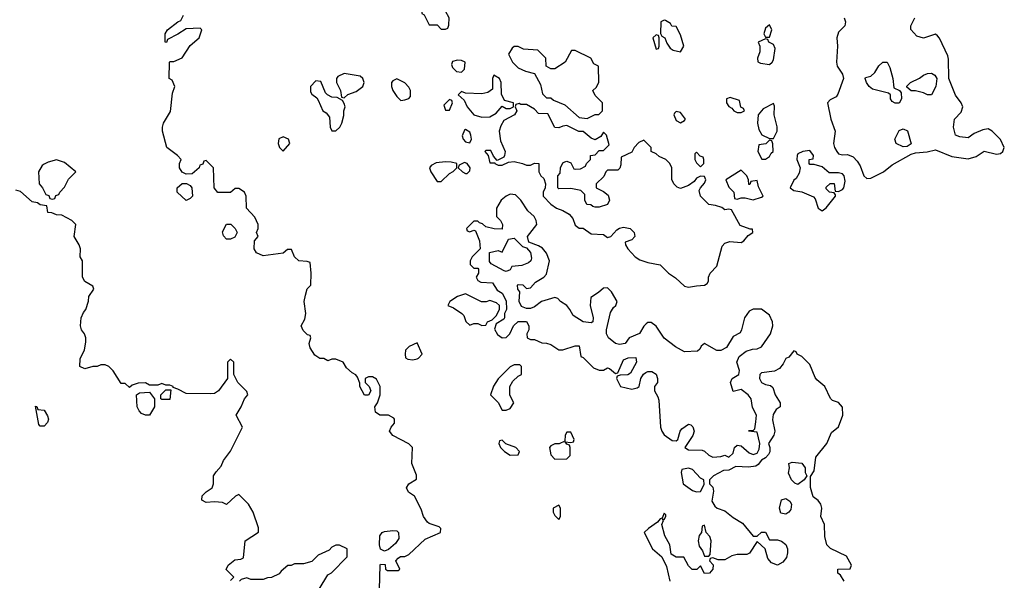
# Model space of a CAD drawing. Header units: inches. Extents: x 2789275 to 2951659, y 860290 to 1033804.
# Tile 27 of 256: x 2933429 to 2938289, y 890155 to 892920. Entities that reach past the tile are written whole.
import ezdxf

# ---------------------------------------------------------------- set-up
doc = ezdxf.new("R2010")
doc.units = ezdxf.units.IN
doc.header["$MEASUREMENT"] = 0
doc.layers.add('C9839', color=7, linetype='Continuous')

msp = doc.modelspace()

# ---------------------------------------------------------------- linework, layer by layer
at = {"layer": 'C9839', "color": 2}
for points, elevation in [([(2935490, 892988), (2935470, 892978), (2935430, 892978), (2935414, 892970), (2935414, 892950), (2935424.7, 892944.7), (2935450, 892894), (2935490, 892894), (2935510, 892874), (2935530, 892874), (2935542, 892878), (2935547.3, 892892.7), (2935548.7, 892930), (2935530, 892962), (2935510, 892982)], 2), ([(2936610, 892918), (2936594, 892910), (2936592.7, 892852.7), (2936598, 892838), (2936614, 892830), (2936623.6, 892803.6), (2936639.6, 892779.6), (2936654, 892770), (2936690, 892762), (2936708, 892790), (2936690, 892846), (2936670, 892886), (2936648.4, 892888.4), (2936642, 892902), (2936616.4, 892916.4)], 2), ([(2937130, 892895.3), (2937110, 892878), (2937102, 892850), (2937110, 892834), (2937130, 892834), (2937142, 892870)], 2), ([(2936570, 892846), (2936554, 892830), (2936570, 892774), (2936582, 892778), (2936586, 892790), (2936586, 892830), (2936582, 892842)], 2), ([(2935890, 892788), (2935870, 892788), (2935859.6, 892780.4), (2935842, 892750), (2935862, 892710), (2935890, 892682), (2935925.4, 892665.4), (2935970, 892654), (2935999.6, 892599.6), (2936010, 892554), (2936030, 892534), (2936050, 892534), (2936063.6, 892523.6), (2936119.8, 892499.8), (2936190, 892438), (2936230, 892432), (2936250, 892442), (2936270, 892452), (2936287.3, 892452.7), (2936306, 892470), (2936306, 892510), (2936270, 892546), (2936258, 892570), (2936274.6, 892585.4), (2936288, 892610), (2936286, 892690), (2936263.1, 892703.1), (2936248, 892730), (2936170, 892768), (2936152.7, 892767.3), (2936122, 892710), (2936070, 892678), (2936050, 892678), (2936028, 892690), (2936026, 892730), (2935986, 892770), (2935915.3, 892775.3)], 2), ([(2937110, 892826), (2937074, 892810), (2937082, 892790), (2937082, 892762), (2937071.3, 892730), (2937072, 892712), (2937085.4, 892705.4), (2937130, 892698.8), (2937144, 892710), (2937150, 892722), (2937157.5, 892777.5), (2937150, 892798), (2937126, 892810), (2937122, 892822)], 2), ([(2935590, 892721.2), (2935566, 892714), (2935561, 892699), (2935564.5, 892684.5), (2935584.9, 892664.9), (2935610, 892661), (2935624.7, 892675.3), (2935628, 892710), (2935610, 892719)], 2), ([(2937750, 892508), (2937736.4, 892516.4), (2937728, 892530), (2937728, 892550), (2937718, 892558), (2937638, 892578), (2937622, 892590), (2937608.7, 892610), (2937602, 892630), (2937604.7, 892635.3), (2937630, 892641), (2937650, 892658.8), (2937670, 892692), (2937690, 892711.3), (2937711.1, 892711.1), (2937724.9, 892684.9), (2937738.8, 892630), (2937743.5, 892583.5), (2937771.6, 892571.6), (2937779.6, 892559.6), (2937782, 892530), (2937770, 892508)], 2), ([(2935030, 892654), (2934999.6, 892640.4), (2934992, 892630), (2934992, 892610), (2935012, 892570), (2935018, 892538), (2935030, 892534), (2935048.4, 892551.6), (2935090, 892566), (2935122, 892590), (2935128.7, 892610), (2935122, 892630), (2935110, 892642)], 2), ([(2935770, 892646), (2935762, 892630), (2935762, 892578), (2935739.8, 892560.2), (2935710, 892554), (2935630, 892558), (2935610, 892566), (2935594, 892550), (2935623.6, 892523.6), (2935638, 892490), (2935670, 892451.3), (2935710, 892438.8), (2935750, 892441), (2935780.4, 892459.6), (2935810, 892494), (2935830, 892482), (2935850, 892482), (2935866, 892490), (2935866, 892510), (2935822, 892522), (2935807.3, 892552.7), (2935806, 892610), (2935798, 892630)], 2), ([(2937910, 892548.7), (2937890, 892559), (2937851.6, 892568.4), (2937828.7, 892568.7), (2937808, 892588), (2937808.4, 892591.6), (2937826, 892610), (2937870, 892631), (2937890, 892646), (2937910, 892654.8), (2937930, 892656), (2937946.8, 892646.8), (2937956, 892630), (2937950.8, 892590), (2937930, 892548.7)], 2), ([(2934890, 892618), (2934864.7, 892590), (2934863.5, 892563.5), (2934870, 892552), (2934894.8, 892534.8), (2934902.8, 892522.8), (2934924.7, 892470), (2934941, 892461), (2934958.8, 892438.8), (2934961, 892390), (2934970, 892372), (2934990, 892371.3), (2935008.7, 892390), (2935019, 892410), (2935028, 892448), (2935028, 892470), (2935035.3, 892490), (2935030, 892506), (2935022, 892522), (2934996.4, 892536.4), (2934970, 892537.2), (2934948, 892550), (2934939, 892559), (2934914.6, 892614.6)], 2), ([(2935290, 892628), (2935270, 892618), (2935264.7, 892610), (2935264.7, 892590), (2935271.3, 892570), (2935290, 892542), (2935310, 892522), (2935330, 892524.7), (2935350, 892532), (2935358, 892542), (2935357.2, 892570), (2935350, 892588), (2935330, 892608)], 2), ([(2935550, 892526), (2935522, 892498), (2935530, 892474), (2935550, 892474), (2935566, 892510), (2935562, 892522)], 2), ([(2935894, 892506), (2935878, 892502), (2935874, 892490), (2935882, 892470), (2935872, 892450), (2935818, 892422), (2935803.5, 892396.5), (2935796, 892370), (2935802.8, 892322.8), (2935824.7, 892270), (2935822, 892250), (2935818, 892242), (2935786, 892226), (2935767.3, 892247.3), (2935754, 892274), (2935730, 892275.3), (2935724.7, 892270), (2935742, 892250), (2935750, 892214), (2935774, 892214), (2935774, 892210), (2935790, 892202), (2935810, 892202), (2935842, 892218), (2935870, 892221), (2935911.1, 892211.1), (2935930, 892202), (2935950, 892202), (2935970, 892212), (2935991.3, 892211.3), (2935992, 892170), (2936002, 892150), (2936016, 892136), (2936024.7, 892110), (2936022, 892090), (2936012, 892070), (2936012, 892050), (2936051.3, 892010), (2936078, 891990), (2936110, 891978.8), (2936140.7, 891960.7), (2936159.1, 891939.1), (2936170, 891906), (2936190, 891891.3), (2936211, 891891), (2936250, 891864), (2936310, 891861), (2936330, 891846), (2936346, 891850), (2936376.4, 891883.6), (2936388.9, 891891.1), (2936410, 891896), (2936442, 891890), (2936462.8, 891870), (2936466, 891850), (2936450, 891834), (2936418, 891822), (2936418.8, 891810), (2936430.8, 891790), (2936467.7, 891750), (2936490, 891735.5), (2936530, 891721.6), (2936590.7, 891710.7), (2936631, 891670), (2936666.6, 891646.6), (2936710, 891606), (2936730, 891600.5), (2936770, 891607.7), (2936810, 891611.3), (2936822, 891618), (2936828.7, 891630), (2936829, 891650), (2936837.2, 891670), (2936870, 891704.7), (2936896.5, 891803.5), (2936910, 891818), (2936933.6, 891826.4), (2936990, 891820.7), (2937004, 891830), (2937025.2, 891854.8), (2937048, 891870), (2937046, 891886), (2937034, 891886), (2936985.6, 891905.6), (2936942, 891982), (2936930, 891986), (2936910, 891982), (2936894, 891994), (2936864, 892004), (2936830, 892008.7), (2936788.9, 892048.9), (2936783.1, 892076.9), (2936788.7, 892091.3), (2936810, 892114), (2936815.3, 892130), (2936810, 892146), (2936790, 892148), (2936770, 892138), (2936758.8, 892121.2), (2936730, 892102), (2936690, 892088), (2936674.6, 892094.6), (2936658, 892110), (2936648, 892132), (2936648, 892190), (2936638, 892210), (2936618, 892230), (2936584.7, 892244.7), (2936570, 892258), (2936546, 892270), (2936546, 892290), (2936510, 892326), (2936485.4, 892314.6), (2936462, 892290), (2936450, 892266), (2936398, 892242), (2936396, 892204), (2936391.6, 892188.4), (2936382, 892178), (2936330, 892178), (2936322, 892170), (2936312.7, 892147.3), (2936274, 892110), (2936274, 892090), (2936310, 892072), (2936334, 892054), (2936341, 892030), (2936330.8, 892009.2), (2936290, 891995.3), (2936270, 891995.3), (2936258, 891998), (2936247.3, 892007.3), (2936228.4, 892008.4), (2936218, 892030), (2936218, 892058), (2936198, 892078), (2936150, 892088), (2936090, 892086), (2936086, 892090), (2936086, 892150), (2936096.4, 892163.6), (2936098, 892190), (2936110, 892214), (2936120.4, 892219.6), (2936130, 892222), (2936150, 892214), (2936164.7, 892184.7), (2936170, 892182), (2936196.4, 892183.6), (2936222, 892198), (2936226, 892210), (2936246, 892230), (2936246, 892250), (2936270, 892254), (2936290, 892274), (2936310, 892274), (2936338, 892302), (2936326, 892350), (2936310, 892366), (2936296.9, 892343.1), (2936270, 892328), (2936250, 892335.3), (2936210, 892368), (2936188.4, 892368.4), (2936130, 892398), (2936110, 892395.3), (2936090, 892386), (2936070, 892388), (2936035.3, 892455.3), (2935990, 892458), (2935970, 892478), (2935930, 892502), (2935902, 892502)], 2), ([(2936936.5, 892536.5), (2936918, 892530), (2936918, 892510), (2936930, 892492), (2936943.6, 892483.6), (2936954, 892470), (2936970, 892462), (2936990, 892462), (2937006, 892470), (2937002, 892482), (2936988, 892488), (2936982, 892522)], 2), ([(2937150, 892506), (2937099.6, 892480.4), (2937074, 892450), (2937071.3, 892410), (2937078, 892378), (2937091.6, 892351.6), (2937130, 892334), (2937150, 892334), (2937168.7, 892370), (2937168.4, 892391.6), (2937153.2, 892450), (2937154, 892494)], 2), ([(2936670, 892468), (2936661, 892459), (2936658, 892450), (2936670, 892422), (2936690, 892411.3), (2936710, 892422), (2936715.3, 892430), (2936690, 892462)], 2), ([(2935630, 892378), (2935624.7, 892375.3), (2935612.7, 892347.3), (2935618, 892330), (2935630, 892318), (2935650, 892312), (2935659, 892330), (2935655.3, 892350), (2935650, 892366)], 2), ([(2937790, 892293.2), (2937755.3, 892310), (2937749.1, 892330.9), (2937770, 892374), (2937790, 892382), (2937812, 892372), (2937830, 892308), (2937810, 892295.3)], 2), ([(2934730, 892342), (2934707.3, 892332.7), (2934704.7, 892310), (2934712, 892290), (2934730, 892272), (2934762, 892310), (2934755.3, 892330)], 2), ([(2937130, 892326), (2937111.6, 892308.4), (2937078, 892302), (2937072, 892270), (2937092.7, 892232.7), (2937110, 892232), (2937130, 892246), (2937138, 892262), (2937148, 892270), (2937147.3, 892307.3), (2937142, 892322)], 2), ([(2936770, 892266), (2936762, 892258), (2936762, 892230), (2936770, 892214), (2936790, 892194), (2936806, 892210), (2936806, 892230), (2936802, 892242), (2936787.3, 892247.3)], 2), ([(2937330, 892274), (2937294, 892270), (2937270, 892258), (2937266, 892250), (2937264.7, 892230), (2937281, 892190), (2937277.3, 892162.7), (2937262.5, 892137.5), (2937250, 892128), (2937232, 892090), (2937250, 892078), (2937290, 892071), (2937346.8, 892046.8), (2937356, 892036), (2937371.1, 891991.1), (2937390, 891978), (2937410, 891991.3), (2937455.3, 892050), (2937456.4, 892056.4), (2937450, 892066), (2937426, 892070), (2937410, 892086), (2937410, 892094), (2937430, 892112), (2937450, 892112), (2937454, 892074), (2937470, 892072), (2937490, 892082.8), (2937497.2, 892090), (2937503.1, 892123.1), (2937499, 892150), (2937490, 892159), (2937470, 892165.2), (2937425.2, 892165.2), (2937390, 892194), (2937350, 892206), (2937330, 892206), (2937326, 892210), (2937326, 892230), (2937346, 892234), (2937348, 892250)], 2), ([(2933610, 892228), (2933570, 892218), (2933550, 892208), (2933539.6, 892200.4), (2933522, 892170), (2933524.7, 892110), (2933542, 892090), (2933558, 892058), (2933572.7, 892052.7), (2933578, 892038), (2933590, 892034), (2933602, 892038), (2933607.3, 892052.7), (2933622, 892058), (2933626, 892070), (2933650, 892094), (2933670, 892134), (2933706, 892170), (2933650, 892215.3)], 6), ([(2935530, 892219), (2935485.4, 892214.6), (2935459.6, 892200.4), (2935452, 892190), (2935458, 892170), (2935490, 892122), (2935510, 892122), (2935550, 892162), (2935568.4, 892171.6), (2935586, 892190), (2935586, 892210), (2935558, 892218)], 2), ([(2935624.7, 892215.3), (2935598, 892202), (2935594, 892190), (2935614, 892170), (2935630, 892162), (2935638, 892162), (2935650, 892174), (2935653.2, 892190), (2935638, 892210)], 2), ([(2936990, 892178), (2936914, 892130), (2936930, 892094), (2936954, 892070), (2936958, 892038), (2936970, 892034), (2936990, 892042), (2937010, 892042), (2937050, 892032), (2937090, 892044.7), (2937098, 892050), (2937075.3, 892095.3), (2937070, 892126), (2937038, 892122), (2937032.7, 892107.3), (2937027.3, 892107.3), (2937026, 892130), (2937018, 892150)], 2), ([(2934250, 892028), (2934206, 892070), (2934206, 892090), (2934230, 892112), (2934251.6, 892111.6), (2934270, 892102), (2934278, 892090), (2934282, 892050), (2934270, 892038)], 2), ([(2935850, 892059.3), (2935830, 892049.2), (2935804.7, 892030), (2935782, 891990), (2935782, 891950), (2935802, 891930), (2935812, 891910), (2935810, 891886), (2935771.6, 891888.4), (2935730, 891898), (2935713.6, 891913.6), (2935698, 891918), (2935690, 891926), (2935670, 891926), (2935634, 891890), (2935638, 891878), (2935650, 891874), (2935670, 891882), (2935678, 891878), (2935698, 891830), (2935702, 891790), (2935662, 891750), (2935652, 891730), (2935652.7, 891712.7), (2935670, 891694), (2935690, 891694), (2935694, 891690), (2935694, 891670), (2935682, 891650), (2935690, 891634), (2935705.4, 891625.4), (2935762, 891622), (2935786, 891586), (2935811.1, 891571.1), (2935830, 891534), (2935831, 891490), (2935822, 891470), (2935822, 891450), (2935818, 891442), (2935781, 891419), (2935772.7, 891392.7), (2935787.1, 891367.1), (2935810, 891351.3), (2935830, 891352), (2935848, 891370), (2935866, 891410), (2935890, 891432), (2935930, 891431.3), (2935942, 891410), (2935942, 891390), (2935932, 891370), (2935934, 891350), (2935950, 891342), (2935970, 891342), (2936005.4, 891325.4), (2936030, 891324.7), (2936050, 891318), (2936090, 891291.3), (2936110, 891291.3), (2936170, 891312), (2936190, 891311.3), (2936198, 891258), (2936210, 891254), (2936262, 891202), (2936290, 891191.3), (2936310, 891192), (2936330, 891202), (2936339.6, 891199.6), (2936370, 891174), (2936382, 891178), (2936410, 891242), (2936432.7, 891252.7), (2936470, 891254), (2936474, 891230), (2936443.6, 891176.4), (2936430, 891168), (2936392.7, 891167.3), (2936378, 891162), (2936374, 891150), (2936394, 891110), (2936450, 891098), (2936476.4, 891103.6), (2936486, 891110), (2936495.3, 891150), (2936508.9, 891171.1), (2936520.2, 891179.8), (2936530, 891184.7), (2936550, 891184.7), (2936570, 891172), (2936578, 891150), (2936578, 891130), (2936562, 891110), (2936562, 891090), (2936579.6, 891059.6), (2936583.6, 891043.6), (2936592, 890910), (2936598, 890890), (2936610, 890872), (2936650, 890844.7), (2936670, 890842), (2936678, 890850), (2936688.7, 890890), (2936698, 890902), (2936730, 890924.7), (2936742, 890922), (2936751.6, 890911.6), (2936758, 890890), (2936750.9, 890869.1), (2936712, 890810), (2936730, 890798), (2936796.9, 890796.9), (2936810, 890792), (2936830, 890772), (2936850, 890762), (2936890, 890764.7), (2936910, 890772), (2936930, 890762), (2936950, 890782), (2936958, 890810), (2936970, 890822), (2936990, 890818), (2937030, 890782.8), (2937050, 890776), (2937070, 890782), (2937079.3, 890800.7), (2937082, 890830), (2937070, 890886), (2937026, 890890), (2937030, 890894), (2937050, 890894), (2937058, 890902), (2937063.1, 890936.9), (2937065.2, 890970), (2937046.8, 891006.8), (2937039.3, 891050), (2937024, 891070), (2936990, 891095.3), (2936950, 891086), (2936938, 891130), (2936946, 891150), (2936978, 891170), (2936982, 891190), (2936968.7, 891230), (2936980.9, 891259.1), (2937015.1, 891284.9), (2937045.6, 891294.4), (2937070, 891296), (2937090, 891306.8), (2937134.5, 891370), (2937147, 891410), (2937145.1, 891430), (2937130, 891462.7), (2937090, 891492.3), (2937050, 891492.7), (2937030, 891482.7), (2937006, 891450), (2936992, 891390), (2936984.7, 891375.3), (2936950, 891358), (2936917.3, 891302.7), (2936890, 891288), (2936870, 891288), (2936810, 891322), (2936792, 891310), (2936786, 891294), (2936774.8, 891285.2), (2936710, 891282), (2936666.8, 891306.8), (2936609.4, 891349.4), (2936570, 891409), (2936545.6, 891425.6), (2936530, 891426), (2936520.9, 891419.1), (2936510, 891409), (2936487.7, 891372.3), (2936438, 891350), (2936418, 891322), (2936390, 891317.2), (2936370, 891322.7), (2936336, 891350), (2936326, 891370), (2936325.2, 891390), (2936344.8, 891475.2), (2936360.1, 891499.9), (2936372.3, 891510), (2936378, 891530), (2936350, 891577.2), (2936330, 891598), (2936310, 891596), (2936286, 891574), (2936247.3, 891550), (2936245.5, 891510), (2936258.8, 891450), (2936258, 891430), (2936250, 891424), (2936210, 891429.2), (2936160.2, 891460.2), (2936145.2, 891490), (2936129, 891510), (2936099, 891530), (2936085.2, 891545.2), (2936070, 891549.2), (2936004.7, 891530), (2935970, 891504), (2935950, 891496), (2935930, 891495.1), (2935905.1, 891505.1), (2935894.5, 891530), (2935897.2, 891577.2), (2935888, 891590), (2935886, 891610), (2935890, 891614), (2935911.6, 891611.6), (2935930, 891594), (2935950, 891598), (2935975.5, 891624.5), (2936015.3, 891650), (2936030, 891664.7), (2936044, 891730), (2936030, 891768.7), (2936010, 891792.3), (2935990, 891805.2), (2935942, 891822), (2935935.3, 891850), (2935981.2, 891910), (2935978, 891930), (2935969, 891950), (2935937, 891977), (2935902, 892030), (2935875.5, 892055.5)], 2), ([(2934450, 891838), (2934434.6, 891854.6), (2934430, 891874), (2934450, 891911.3), (2934470.9, 891910.9), (2934492, 891890), (2934502, 891870), (2934490, 891848), (2934470, 891838)], 2), ([(2935830, 891678), (2935820.4, 891680.4), (2935756.4, 891716.4), (2935748, 891728), (2935748, 891772), (2935790, 891782), (2935810, 891774), (2935842, 891838), (2935870, 891842), (2935910, 891802), (2935930, 891794), (2935950, 891772), (2935956, 891744), (2935952, 891730), (2935939.8, 891720.2), (2935907.3, 891707.3), (2935858, 891702), (2935850, 891686)], 2), ([(2935630, 891568), (2935590, 891555.3), (2935552, 891530), (2935542, 891510), (2935570, 891498), (2935611, 891471), (2935621, 891461), (2935631.6, 891431.6), (2935650, 891414), (2935670, 891421), (2935690, 891421), (2935710, 891412), (2935730, 891414), (2935738, 891430), (2935760.4, 891439.6), (2935780.2, 891459.8), (2935798, 891490), (2935798, 891510), (2935783.1, 891523.1), (2935750, 891535.3), (2935730.9, 891529.1), (2935708.9, 891528.9)], 2), ([(2935390, 891326), (2935351.6, 891308.4), (2935334, 891290), (2935332, 891270), (2935332.7, 891252.7), (2935344.7, 891244.7), (2935370, 891242.8), (2935390, 891246.8), (2935398, 891250), (2935415.3, 891270)], 2), ([(2935898, 891218), (2935870, 891218), (2935850, 891208), (2935790, 891148), (2935767.1, 891112.9), (2935752, 891070), (2935791.3, 891031.3), (2935810, 890994), (2935830, 890994), (2935850, 891002), (2935868, 891030), (2935848.7, 891068.7), (2935848.9, 891111.1), (2935863.1, 891136.9), (2935890, 891162), (2935906, 891170), (2935906, 891210)], 2), ([(2934070, 890968.7), (2934050, 890969), (2934030, 890978), (2934018, 890990), (2934008, 891010), (2934006, 891070), (2934020.4, 891079.6), (2934070, 891082), (2934094, 891050), (2934094, 891010)], 6), ([(2934130, 891046), (2934126, 891050), (2934126, 891070), (2934150, 891094), (2934174, 891094), (2934170, 891046)], 6), ([(2933530, 890915.3), (2933523.7, 890923.7), (2933506, 891014), (2933512.7, 891012.7), (2933518, 890998), (2933550, 890994), (2933566.4, 890966.4), (2933571, 890950), (2933566.4, 890933.6), (2933550, 890915.3)], 6), ([(2935810, 890846), (2935798, 890842), (2935794, 890830), (2935802, 890810), (2935822, 890790), (2935850, 890771.3), (2935890, 890774), (2935895.3, 890790), (2935878, 890810), (2935828, 890828)], 2), ([(2936150, 890886), (2936130, 890886), (2936122, 890870), (2936119.6, 890840.4), (2936091.6, 890828.4), (2936070, 890828), (2936050, 890818), (2936044.7, 890810), (2936050, 890774), (2936070, 890752), (2936130, 890754), (2936146, 890770), (2936146, 890810), (2936142, 890822), (2936130, 890826), (2936122, 890838), (2936150, 890834), (2936162, 890838), (2936166, 890850)], 2), ([(2936730, 890708), (2936698, 890702), (2936694, 890686), (2936704.7, 890630), (2936750, 890598), (2936770, 890591.3), (2936790, 890592), (2936807.3, 890627.3), (2936806, 890650), (2936790, 890658), (2936750, 890702)], 2), ([(2937270, 890628), (2937254.6, 890634.6), (2937238, 890650), (2937223.1, 890683.1), (2937228, 890710), (2937226, 890730), (2937242, 890738), (2937290, 890732), (2937306, 890710), (2937306.8, 890686.8), (2937314, 890670), (2937302, 890650)], 2), ([(2937210, 890481.2), (2937186.3, 890486.3), (2937179.3, 890510), (2937189.2, 890550.8), (2937210, 890558), (2937230, 890544.7), (2937238.8, 890530), (2937235.5, 890504.5), (2937224.7, 890490)], 2), ([(2936090, 890526), (2936062, 890510), (2936062, 890490), (2936070, 890474), (2936090, 890454), (2936098, 890470), (2936098, 890510)], 2), ([(2935230, 890298), (2935210, 890308), (2935205.2, 890330), (2935206.3, 890373.7), (2935218, 890390), (2935230, 890394.8), (2935270, 890401), (2935290, 890398), (2935298, 890390), (2935299.6, 890360.4), (2935283.6, 890336.4), (2935250, 890306)], 2), ([(2936810, 890426), (2936798, 890422), (2936794, 890390), (2936783.6, 890376.4), (2936778, 890350), (2936783.5, 890323.5), (2936799.8, 890299.8), (2936810, 890274), (2936830, 890274), (2936838, 890282), (2936842, 890350), (2936835.3, 890370), (2936818, 890390)], 2)]:
    msp.add_lwpolyline(points, close=True, dxfattribs=dict(at, elevation=elevation))
for points, elevation in [([(2935205.2, 890110), (2935208.7, 890230), (2935210, 890234), (2935232.7, 890232.7), (2935234, 890210), (2935243.6, 890203.6), (2935296.4, 890203.6), (2935306, 890210), (2935286, 890250), (2935296.4, 890263.6), (2935308, 890272), (2935330, 890272), (2935350, 890282), (2935430, 890358), (2935506, 890390), (2935508, 890410), (2935499, 890419), (2935450, 890435.3), (2935442, 890442), (2935422, 890470), (2935410, 890506), (2935378, 890570), (2935348, 890590), (2935338, 890610), (2935348.9, 890631.1), (2935387.3, 890652.7), (2935387.3, 890672.7), (2935364, 890730), (2935368, 890810), (2935350, 890828), (2935270, 890869.2), (2935254, 890890), (2935262, 890910), (2935279, 890930), (2935279, 890950), (2935274.8, 890954.8), (2935250, 890969), (2935206, 890970), (2935184.7, 890984.7), (2935182, 891010), (2935195.3, 891030), (2935208, 891070), (2935208, 891110), (2935190, 891146), (2935170, 891158), (2935150, 891158), (2935134, 891150), (2935134, 891130), (2935154, 891110), (2935162, 891090), (2935150, 891068), (2935130, 891068.7), (2935108, 891110), (2935107.3, 891127.3), (2935096.4, 891156.4), (2935088.4, 891168.4), (2935070, 891178), (2935042, 891202), (2935026, 891230), (2934990, 891246), (2934970, 891246), (2934950, 891238), (2934930, 891248), (2934910, 891248.7), (2934885.6, 891265.6), (2934862, 891302), (2934858, 891322), (2934866, 891350), (2934862, 891362), (2934850, 891366), (2934827.3, 891387.3), (2934818, 891410), (2934836.4, 891443.6), (2934842, 891470), (2934833.2, 891530), (2934839, 891561), (2934848.4, 891591.6), (2934866, 891610), (2934868, 891670), (2934862, 891722), (2934847.3, 891727.3), (2934806, 891730), (2934786, 891750), (2934770, 891786), (2934750, 891786), (2934730, 891768), (2934630, 891755.3), (2934598, 891770), (2934586, 891790), (2934588, 891830), (2934606, 891850), (2934598, 891870), (2934606, 891890), (2934606, 891910), (2934590, 891946), (2934548, 891990), (2934546, 892050), (2934538, 892070), (2934510, 892088), (2934492.7, 892087.3), (2934470, 892068), (2934407.3, 892067.3), (2934388, 892090), (2934386, 892190), (2934350, 892226), (2934338, 892222), (2934332.7, 892207.3), (2934318, 892202), (2934314, 892190), (2934279.6, 892160.4), (2934250, 892158), (2934230, 892168), (2934218, 892190), (2934218, 892210), (2934226, 892230), (2934208, 892250), (2934155.3, 892290), (2934134, 892370), (2934134, 892390), (2934139, 892410), (2934172.5, 892467.5), (2934183.1, 892556.9), (2934195.3, 892590), (2934182, 892622), (2934166, 892630), (2934168.9, 892711.1), (2934170, 892714), (2934190, 892714), (2934230, 892732), (2934270, 892792), (2934315.3, 892830), (2934328, 892870), (2934319, 892879), (2934250, 892875.3), (2934210, 892848.7), (2934158, 892822), (2934152.7, 892807.3), (2934146, 892810), (2934146, 892850), (2934158, 892870), (2934208.7, 892910), (2934224.7, 892915.3), (2934237, 892943)], 2), ([(2937498, 892930), (2937504.7, 892910), (2937502, 892890), (2937470, 892859), (2937463, 892830), (2937465.5, 892790), (2937460.7, 892710), (2937464.9, 892690), (2937490.6, 892650.6), (2937494.8, 892630), (2937468.1, 892551.9), (2937459.9, 892540.1), (2937430, 892524), (2937416, 892510), (2937433.4, 892430), (2937454.8, 892370), (2937446, 892310), (2937450.7, 892290), (2937462, 892270), (2937470, 892258.8), (2937490, 892254), (2937515.5, 892255.5), (2937542.8, 892242.8), (2937562.8, 892222.8), (2937578.4, 892198.4), (2937596, 892150), (2937610, 892136), (2937630, 892138.8), (2937693.2, 892170), (2937736.3, 892203.7), (2937830, 892256), (2937850, 892262.8), (2937908.1, 892268.1), (2937950, 892277.3), (2938030, 892244.9), (2938110, 892234), (2938150, 892244.9), (2938190, 892271.3), (2938250, 892256.3), (2938270, 892260.7), (2938281.2, 892270), (2938289.2, 892290), (2938270, 892328.7), (2938228.7, 892370), (2938210, 892381.2), (2938182.8, 892377.2), (2938141, 892359), (2938110, 892338), (2938070, 892342), (2938048, 892350), (2938039, 892390), (2938044, 892430), (2938075.5, 892464.5), (2938085.2, 892490), (2938076, 892510), (2938047.5, 892547.5), (2938016, 892630), (2938014.2, 892725.8), (2938010, 892742), (2937970, 892828.7), (2937960.2, 892840.2), (2937950, 892849), (2937890, 892829.2), (2937858, 892838), (2937828.4, 892871.6), (2937828, 892890), (2937848, 892930)], 2), ([(2934470, 890154), (2934486, 890170), (2934448.7, 890208.7), (2934458, 890230), (2934490, 890256), (2934520.4, 890259.6), (2934534, 890266), (2934542, 890350), (2934607.3, 890392.7), (2934607.3, 890412.7), (2934582, 890490), (2934558, 890530), (2934510, 890578), (2934494, 890570), (2934450, 890528.7), (2934430, 890538), (2934390, 890542), (2934350, 890538), (2934328, 890550), (2934328.9, 890571.1), (2934348.9, 890591.1), (2934378, 890610), (2934386, 890630), (2934386, 890670), (2934398, 890690), (2934423.1, 890716.9), (2934434.6, 890745.4), (2934470, 890792), (2934528, 890910), (2934498, 890970), (2934522, 891010), (2934538, 891050), (2934555.3, 891070), (2934550, 891086), (2934506, 891130), (2934486, 891170), (2934486, 891230), (2934470, 891246), (2934454, 891230), (2934454, 891150), (2934410.8, 891089.2), (2934390, 891075.3), (2934370, 891074), (2934250, 891075.3), (2934210, 891098), (2934186, 891106), (2934186, 891110), (2934170, 891118), (2934150, 891118), (2934130, 891126), (2934110, 891118), (2934070, 891118), (2934050, 891128), (2934012.7, 891127.3), (2933983.6, 891116.4), (2933970, 891106), (2933950, 891126), (2933930, 891126), (2933890, 891188), (2933868.9, 891208.9), (2933850, 891218), (2933830, 891218), (2933810.9, 891209.1), (2933790, 891208.7), (2933750, 891198), (2933726, 891210), (2933727.3, 891247.3), (2933749, 891291), (2933755.3, 891330), (2933755.3, 891350), (2933748.7, 891370), (2933734, 891390), (2933729.2, 891409.2), (2933732.7, 891450), (2933743.7, 891476.3), (2933755.3, 891490), (2933768.4, 891531.6), (2933770, 891554), (2933795.3, 891590), (2933790, 891606), (2933750, 891628), (2933738, 891650), (2933738, 891730), (2933728, 891750), (2933728.7, 891790), (2933722, 891810), (2933698, 891850), (2933706, 891910), (2933686, 891930), (2933636.4, 891956.4), (2933610, 891958), (2933587.3, 891967.3), (2933568.4, 891968.4), (2933562, 892002), (2933530, 892006), (2933516.4, 892016.4), (2933490, 892022), (2933433.2, 892073.2), (2933410, 892079)], 6), ([(2937498, 890150), (2937480.4, 890180.4), (2937468, 890190), (2937468, 890210), (2937528, 890212), (2937535.3, 890230), (2937510, 890274), (2937431.6, 890311.6), (2937412.7, 890330), (2937402.9, 890370), (2937401.2, 890430), (2937384, 890470), (2937389, 890510), (2937384, 890530), (2937370, 890548.7), (2937346, 890566), (2937332.7, 890612.7), (2937333.2, 890666.8), (2937350, 890694), (2937358, 890762), (2937412.7, 890830), (2937435.5, 890884.5), (2937470, 890912), (2937491.8, 890970), (2937490, 891008), (2937471.1, 891031.1), (2937441.6, 891041.6), (2937431.5, 891051.5), (2937402.7, 891110), (2937363.6, 891143.6), (2937355.6, 891155.6), (2937330, 891219.3), (2937290, 891259), (2937266, 891270), (2937262, 891282), (2937250, 891286), (2937224.7, 891255.3), (2937210, 891248), (2937198, 891222), (2937179.8, 891200.2), (2937154.4, 891185.6), (2937090, 891178), (2937082, 891170), (2937080.5, 891150), (2937090, 891131), (2937110, 891120.7), (2937135.3, 891115.3), (2937146, 891106), (2937158, 891070), (2937182, 891030), (2937182, 891010), (2937162.8, 890997.2), (2937148.2, 890971.8), (2937145.5, 890945.5), (2937156, 890890), (2937151.3, 890870), (2937124.7, 890830), (2937130.9, 890809.1), (2937130.9, 890789.1), (2937125.4, 890774.6), (2937110, 890758), (2937090, 890748), (2937074.4, 890725.6), (2937062, 890718), (2937027.1, 890712.9), (2936963.5, 890716.5), (2936930, 890698), (2936903.6, 890696.4), (2936854, 890670), (2936834, 890650), (2936834, 890630), (2936850, 890614), (2936854.4, 890594.4), (2936844.7, 890544.7), (2936859.6, 890519.6), (2936871.1, 890511.1), (2936910, 890498), (2936950, 890464.7), (2936996.8, 890436.8), (2937050, 890372), (2937070, 890372), (2937090, 890392), (2937110, 890392), (2937130, 890354), (2937170, 890354.8), (2937190, 890347.3), (2937210.6, 890330.6), (2937218.8, 890310), (2937218.8, 890290), (2937213.4, 890266.6), (2937196.3, 890243.7), (2937170, 890229), (2937140.2, 890240.2), (2937122, 890262), (2937108, 890310), (2937070, 890346), (2937031.1, 890288.9), (2937018.8, 890281.2), (2936970, 890281.2), (2936944, 890276), (2936910, 890255.3), (2936876.4, 890256.4), (2936850, 890266), (2936838, 890262), (2936834, 890250), (2936851.6, 890231.6), (2936851.1, 890208.9), (2936834, 890190), (2936810, 890188.7), (2936790, 890226), (2936771.6, 890208.4), (2936748.4, 890208.4), (2936730, 890226), (2936708, 890268), (2936669.1, 890269.1), (2936644, 890284), (2936638, 890330), (2936613.6, 890373.6), (2936598, 890430), (2936606, 890450), (2936602, 890458), (2936610, 890454), (2936618, 890470), (2936618, 890478), (2936610, 890486), (2936599.6, 890460.4), (2936590, 890458), (2936578, 890442), (2936532, 890410), (2936512, 890390), (2936552, 890310), (2936598, 890270), (2936622, 890222), (2936638, 890150)], 2), ([(2934868.4, 890048.4), (2934950, 890182), (2934968.4, 890191.6), (2935046, 890270), (2935046, 890310), (2935007.3, 890327.3), (2934990, 890328), (2934970, 890318), (2934956, 890304), (2934902, 890278), (2934870, 890248), (2934830, 890235.3), (2934784.7, 890235.3), (2934768, 890228), (2934752, 890228), (2934719.6, 890200.4), (2934710, 890186), (2934671.6, 890168.4), (2934652.7, 890167.3), (2934630, 890158), (2934570, 890158), (2934550, 890166), (2934522, 890158), (2934514, 890150)], 6)]:
    msp.add_lwpolyline(points, dxfattribs=dict(at, elevation=elevation))

doc.saveas('drawing.dxf')
